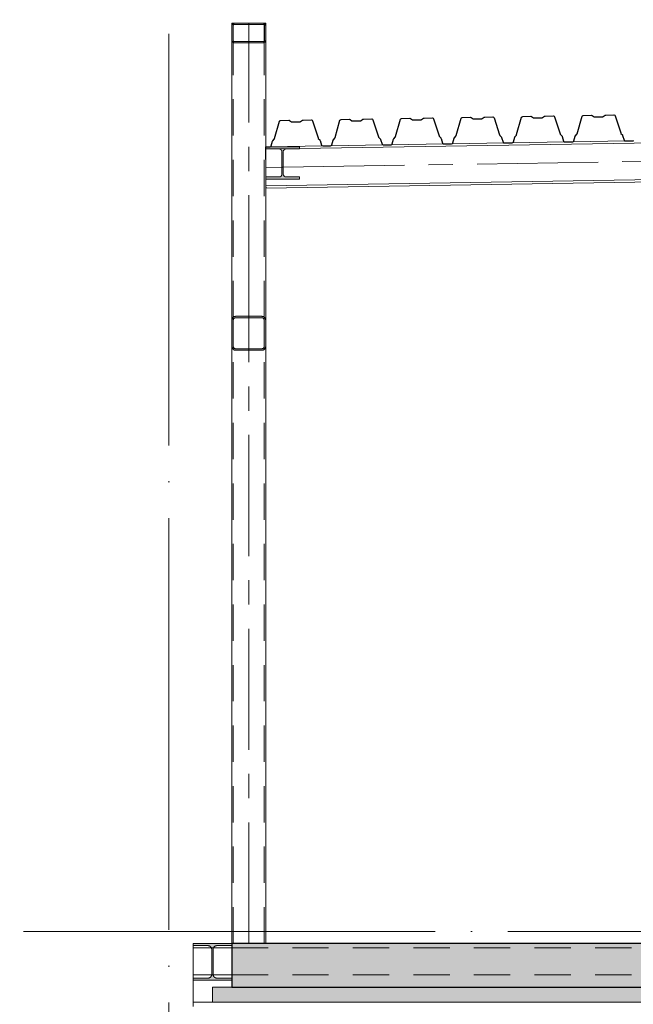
# Model space of a CAD drawing. Header units: millimetres. Extents: x 4534 to 474157, y -4632 to 9900.
# Tile 87 of 114: x 359050 to 361585, y 3099 to 7165. Entities that reach past the tile are written whole.
import ezdxf

# ---------------------------------------------------------------- set-up
doc = ezdxf.new("R2010")
doc.units = ezdxf.units.MM
for name, pattern in [('WSP_hartlijn', [800, 500, -100, 100, -100]), ('WSP_hhidden', [250, 150, -100]), ('WSP_stramienlijn', [2000, 1700, -150, 0, -150])]:
    doc.linetypes.add(name, pattern=pattern)
for name, color, linetype, lineweight in [('00_algemeen - hartlijn', 7, 'WSP_hartlijn', 13), ('00_algemeen - hhidden - 0_13mm', 7, 'WSP_hhidden', 13), ('07_stramien', 4, 'Continuous', 13), ('07_stramien - levels', 7, 'Continuous', 13), ('23_vloeren', 2, 'Continuous', 18), ('23_vloeren - hatch', 1, 'Continuous', 18), ('23_vloeren -cut-', 3, 'Continuous', 25), ('28_hoofddraagconstructies - kolommen en liggers', 1, 'Continuous', 13), ('28_hoofddraagconstructies - kolommen en liggers - staal', 1, 'Continuous', 13), ('28_hoofddraagconstructies - kolommen en liggers - staal -cut-', 2, 'Continuous', 13)]:
    doc.layers.add(name, color=color, linetype=linetype, lineweight=lineweight)

# ---------------------------------------------------------------- blocks, each defined once
blk = doc.blocks.new('28_WSP_SF_staal - HE v21-0 - HE140A-V97-as G')
at = {"layer": '28_hoofddraagconstructies - kolommen en liggers', "linetype": 'WSP_hhidden'}
blk.add_hatch(color=256, dxfattribs=at).paths.add_polyline_path([(3000, 6507), (3140, 6507), (3140, 6515.5), (3084.7, 6515.5), (3076.3, 6519), (3072.8, 6527.5), (3072.8, 6619.5), (3076.3, 6628), (3087.5, 6631.5), (3140, 6631.9), (3140, 6640), (3000, 6640), (3000, 6631.5), (3055.2, 6631.5), (3063.7, 6628), (3067.2, 6619.5), (3067.2, 6527.5), (3063.7, 6519), (3055.2, 6515.5), (3000, 6515.5)])
at = {"layer": '28_hoofddraagconstructies - kolommen en liggers - staal -cut-'}
for p, q in [((3140, 6640), (3000, 6640)), ((3000, 6640), (3000, 6631.5)), ((3000, 6631.5), (3055.2, 6631.5)), ((3084.7, 6631.5), (3140, 6631.5)), ((3140, 6631.5), (3140, 6640)), ((3067.2, 6619.5), (3067.2, 6527.5)), ((3072.8, 6527.5), (3072.8, 6619.5)), ((3055.2, 6515.5), (3000, 6515.5)), ((3000, 6515.5), (3000, 6507)), ((3000, 6507), (3140, 6507)), ((3140, 6515.5), (3084.7, 6515.5)), ((3140, 6507), (3140, 6515.5))]:
    blk.add_line(p, q, dxfattribs=at)
for centre, start, end in [((3055.2, 6619.5), 0, 90), ((3084.7, 6619.5), 90, 180), ((3055.2, 6527.5), 270, 0), ((3084.7, 6527.5), 180, 270)]:
    blk.add_arc(centre, 12, start, end, dxfattribs=at)
blk = doc.blocks.new('28_WSP_SF_staal - RHS v18-0 - SHSC 140x140x6_3 - S275-1334087-as G')
at = {"layer": '28_hoofddraagconstructies - kolommen en liggers', "linetype": 'WSP_hhidden'}
h = blk.add_hatch(color=256, dxfattribs=at)
h.paths.add_polyline_path([(2930, 5800), (2984.2, 5800), (2995.4, 5804.6), (3000, 5815.7), (3000, 5924.2), (2995.4, 5935.4), (2984.2, 5940), (2875.7, 5940), (2864.6, 5935.4), (2860, 5924.2), (2860, 5815.7), (2864.6, 5804.6), (2875.7, 5800)])
h.paths.add_polyline_path([(2875.7, 5806.3), (2869.1, 5809.1), (2866.3, 5815.7), (2866.3, 5924.2), (2869.1, 5930.9), (2875.7, 5933.7), (2984.2, 5933.7), (2990.9, 5930.9), (2993.7, 5924.2), (2993.7, 5815.7), (2990.9, 5809.1), (2984.2, 5806.3), (2930, 5806.3)])
at = {"layer": '28_hoofddraagconstructies - kolommen en liggers - staal -cut-'}
for p, q in [((2984.2, 5940), (2875.7, 5940)), ((2860, 5924.2), (2860, 5815.7)), ((2866.3, 5815.7), (2866.3, 5924.2)), ((2875.7, 5933.7), (2984.2, 5933.7)), ((2993.7, 5924.2), (2993.7, 5815.7)), ((3000, 5815.7), (3000, 5924.2)), ((2984.2, 5806.3), (2875.7, 5806.3)), ((2875.7, 5800), (2984.2, 5800))]:
    blk.add_line(p, q, dxfattribs=at)
for centre, radius, start, end in [((2875.7, 5924.2), 15.7, 90, 180), ((2984.2, 5924.2), 15.7, 0, 90), ((2875.7, 5924.2), 9.45, 90, 180), ((2984.2, 5924.2), 9.45, 0, 90), ((2875.7, 5815.7), 15.7, 180, 270), ((2875.7, 5815.7), 9.45, 180, 270), ((2984.2, 5815.7), 15.7, 270, 0), ((2984.2, 5815.7), 9.45, 270, 0)]:
    blk.add_arc(centre, radius, start, end, dxfattribs=at)
blk = doc.blocks.new('28_WSP_SF_staal - RHS v18-0 - SHSC 140x80x5 - S275-1383643-as G')
at = {"layer": '28_hoofddraagconstructies - kolommen en liggers', "linetype": 'WSP_hhidden'}
h = blk.add_hatch(color=256, dxfattribs=at)
h.paths.add_polyline_path([(2990, 7070), (2997.1, 7072.9), (3000, 7080), (3000, 7140), (2997.1, 7147.1), (2990, 7150), (2870, 7150), (2862.9, 7147.1), (2860, 7140), (2860, 7080), (2862.9, 7072.9), (2870, 7070), (2930, 7070)])
h.paths.add_polyline_path([(2990, 7075), (2870, 7075), (2866.5, 7076.5), (2865, 7080), (2865, 7140), (2866.5, 7143.5), (2870, 7145), (2990, 7145), (2993.5, 7143.5), (2995, 7140), (2995, 7080), (2993.5, 7076.5)])
at = {"layer": '28_hoofddraagconstructies - kolommen en liggers - staal -cut-'}
for p, q in [((2860, 7140), (2860, 7080)), ((2865, 7080), (2865, 7140)), ((2990, 7150), (2870, 7150)), ((2870, 7145), (2990, 7145)), ((2995, 7140), (2995, 7080)), ((3000, 7080), (3000, 7140)), ((2990, 7075), (2870, 7075)), ((2870, 7070), (2990, 7070))]:
    blk.add_line(p, q, dxfattribs=at)
for centre, radius, start, end in [((2870, 7140), 10, 90, 180), ((2870, 7140), 5, 90, 180), ((2990, 7140), 10, 0, 90), ((2990, 7140), 5, 0, 90), ((2870, 7080), 10, 180, 270), ((2870, 7080), 5, 180, 270), ((2990, 7080), 10, 270, 0), ((2990, 7080), 5, 270, 0)]:
    blk.add_arc(centre, radius, start, end, dxfattribs=at)
blk = doc.blocks.new('Floors 3 - Floors 3-1340461-as G')
at = {"layer": '23_vloeren - hatch', "linetype": 'WSP_hhidden', "lineweight": 13}
blk.add_hatch(color=256, dxfattribs=at).paths.add_polyline_path([(12384.3, 3107.5), (28920, 3107.5), (28920, 3170), (2780, 3169.3), (2780, 3107.5), (12305.5, 3107.5)])
at = {"layer": '23_vloeren'}
for p, q in [((2780, 3107.5), (2780, 3170)), ((2860, 3170), (2780, 3170)), ((28920, 3107.5), (2780, 3107.5))]:
    blk.add_line(p, q, dxfattribs=at)
blk = doc.blocks.new('28_WSP_SF_staal - HE v21-0 - HE180A-1334710-as G')
at = {"layer": '00_algemeen - hartlijn'}
for p, q in [((3000, 6554.5), (3067.3, 6555.6)), ((3072.8, 6555.7), (4686.1, 6582.2))]:
    blk.add_line(p, q, dxfattribs=at)
at = {"layer": '28_hoofddraagconstructies - kolommen en liggers', "linetype": 'WSP_hhidden'}
blk.add_line((3067.3, 6555.6), (3072.7, 6555.7), dxfattribs=at)
blk = doc.blocks.new('28_WSP_SF_staal - HE v21-0 - HE260B S355-1384947-as G')
at = {"layer": '00_algemeen - hartlijn'}
for p, q in [((2700, 3220), (2776.2, 3220)), ((2783.8, 3220), (2860, 3220))]:
    blk.add_line(p, q, dxfattribs=at)
at = {"layer": '28_hoofddraagconstructies - kolommen en liggers', "linetype": 'WSP_hhidden'}
for p, q in [((2776.2, 3220), (2783.8, 3220)), ((2860, 3220), (28920, 3220))]:
    blk.add_line(p, q, dxfattribs=at)
blk = doc.blocks.new('28_WSP_SC_staal - RHS v18-0 - SHSC 140x140x6_3 - S275-1334507-as G')
at = {"layer": '00_algemeen - hartlijn'}
for p, q in [((2930, 7075), (2930, 7145)), ((2930, 5940), (2930, 7070)), ((2930, 5806.3), (2930, 5933.7)), ((2930, 3350), (2930, 5800))]:
    blk.add_line(p, q, dxfattribs=at)
at = {"layer": '00_algemeen - hhidden - 0_13mm'}
for p, q in [((2866.3, 7148.5), (2866.3, 7150)), ((2866.3, 7077), (2866.3, 7143)), ((2993.7, 7148.5), (2993.7, 7150)), ((2993.7, 7077), (2993.7, 7143)), ((2866.3, 5936.1), (2866.3, 7071.5)), ((2993.7, 5936.1), (2993.7, 7071.5)), ((2866.3, 3350), (2866.3, 5803.9)), ((2993.7, 3350), (2993.7, 5803.9))]:
    blk.add_line(p, q, dxfattribs=at)
at = {"layer": '28_hoofddraagconstructies - kolommen en liggers', "linetype": 'WSP_hhidden'}
for p, q in [((2866.3, 7143.3), (2866.3, 7148.4)), ((2930, 7145), (2930, 7150)), ((2993.7, 7143.3), (2993.7, 7148.4)), ((2866.3, 7071.6), (2866.3, 7076.7)), ((2993.7, 7071.6), (2993.7, 7076.7)), ((2930, 7070), (2930, 7075)), ((2930, 5933.7), (2930, 5940)), ((2866.3, 5924.3), (2866.3, 5936)), ((2993.7, 5924.3), (2993.7, 5936)), ((2866.3, 5804), (2866.3, 5815.7)), ((2993.7, 5804), (2993.7, 5815.7)), ((2930, 5800), (2930, 5806.3))]:
    blk.add_line(p, q, dxfattribs=at)

msp = doc.modelspace()

# ---------------------------------------------------------------- hatches: boundary and pattern name
at = {"layer": '23_vloeren - hatch'}
h = msp.add_hatch(color=256, dxfattribs=at)
h.paths.add_polyline_path([(368505.3, 3170), (385986.4, 3170), (385986.4, 3350), (366836.4, 3350), (366836.4, 3341.5), (366781.1, 3341.5), (366772.6, 3338), (366769.1, 3329.5), (366769.1, 3237.5), (366772.6, 3229), (366781.1, 3225.5), (366836.4, 3225.5), (366836.4, 3170), (367875, 3170)])
h.paths.add_polyline_path([(359996.3, 3170), (366696.4, 3170), (366696.4, 3225.5), (366751.6, 3225.5), (366760.1, 3229), (366763.6, 3240.5), (366763.6, 3329.5), (366760.1, 3338), (366751.6, 3341.5), (366696.4, 3341.5), (366696.4, 3350), (359926.4, 3350), (359926.4, 3170)])
at = {"layer": '28_hoofddraagconstructies - kolommen en liggers - staal'}
msp.add_hatch(color=256, dxfattribs=at).paths.add_polyline_path([(359766.4, 3198), (359926.4, 3198), (359926.4, 3207), (359864.4, 3207), (359853.8, 3211.4), (359849.4, 3222), (359849.4, 3326), (359853.8, 3336.6), (359864.4, 3341), (359926.4, 3341), (359926.4, 3350), (359766.4, 3350), (359766.4, 3341), (359828.4, 3341), (359839, 3336.6), (359843.4, 3326), (359843.4, 3222), (359838.8, 3211.3), (359828.4, 3207), (359766.4, 3207)])

# ---------------------------------------------------------------- linework, layer by layer
at = {"layer": '07_stramien', "linetype": 'WSP_stramienlijn'}
msp.add_line((359666.4, -4594.5), (359666.4, 9000), dxfattribs=at)
at = {"layer": '07_stramien - levels', "linetype": 'WSP_stramienlijn'}
msp.add_line((355066.4, 3400), (399426.3, 3400), dxfattribs=at)
at = {"layer": '23_vloeren -cut-'}
for p, q in [((360218.1, 6749.7), (360219.4, 6750.3)), ((360219.4, 6750.3), (360220.9, 6750.5)), ((360220.9, 6750.5), (360254.7, 6751.1)), ((360254.7, 6751.1), (360257.7, 6750.2)), ((360257.7, 6750.2), (360259.6, 6747.6)), ((360373.2, 6749.5), (360375, 6752.1)), ((360375, 6752.1), (360378, 6753.1)), ((360378, 6753.1), (360411.8, 6753.7)), ((360411.8, 6753.7), (360413.2, 6753.5)), ((360413.2, 6753.5), (360414.6, 6752.9)), ((360414.6, 6752.9), (360422.6, 6747.7)), ((360460.2, 6748.3), (360468.1, 6753.8)), ((360468.1, 6753.8), (360469.4, 6754.4)), ((360469.4, 6754.4), (360470.9, 6754.6)), ((360470.9, 6754.6), (360504.7, 6755.2)), ((360504.7, 6755.2), (360507.7, 6754.3)), ((360507.7, 6754.3), (360509.5, 6751.7)), ((360509.5, 6751.7), (360532.5, 6680.9)), ((360602.6, 6682), (360623.2, 6753.6)), ((360623.2, 6753.6), (360625, 6756.2)), ((360625, 6756.2), (360627.9, 6757.2)), ((360627.9, 6757.2), (360661.8, 6757.8)), ((360661.8, 6757.8), (360663.2, 6757.6)), ((360663.2, 6757.6), (360664.5, 6757)), ((360664.5, 6757), (360672.6, 6751.8)), ((360672.6, 6751.8), (360673.9, 6751.2)), ((360673.9, 6751.2), (360675.4, 6751)), ((360675.4, 6751), (360707.4, 6751.5)), ((360707.4, 6751.5), (360708.9, 6751.8)), ((360708.9, 6751.8), (360710.2, 6752.4)), ((360710.2, 6752.4), (360718.1, 6757.9)), ((360718.1, 6757.9), (360719.4, 6758.5)), ((360719.4, 6758.5), (360720.8, 6758.7)), ((360720.8, 6758.7), (360754.7, 6759.3)), ((360754.7, 6759.3), (360757.7, 6758.4)), ((360757.7, 6758.4), (360759.5, 6755.8)), ((360759.5, 6755.8), (360782.5, 6685)), ((360852.5, 6686.1), (360873.2, 6757.7)), ((360873.2, 6757.7), (360874.9, 6760.3)), ((360874.9, 6760.3), (360877.9, 6761.3)), ((360877.9, 6761.3), (360911.7, 6761.9)), ((360911.7, 6761.9), (360913.2, 6761.7)), ((360913.2, 6761.7), (360914.5, 6761.1)), ((360914.5, 6761.1), (360922.6, 6755.9)), ((360922.6, 6755.9), (360923.9, 6755.3)), ((360923.9, 6755.3), (360925.3, 6755.1)), ((360925.3, 6755.1), (360957.4, 6755.6)), ((360957.4, 6755.6), (360958.8, 6755.9)), ((360958.8, 6755.9), (360960.2, 6756.5)), ((360960.2, 6756.5), (360968, 6762)), ((360968, 6762), (360969.3, 6762.6)), ((360969.3, 6762.6), (360970.8, 6762.8)), ((360970.8, 6762.8), (361004.6, 6763.4)), ((361004.6, 6763.4), (361007.6, 6762.5)), ((361007.6, 6762.5), (361009.5, 6759.9)), ((361009.5, 6759.9), (361032.4, 6689.1)), ((361102.5, 6690.2), (361123.1, 6761.8)), ((361123.1, 6761.8), (361124.9, 6764.4)), ((361124.9, 6764.4), (361127.9, 6765.4)), ((361127.9, 6765.4), (361161.7, 6766)), ((361161.7, 6766), (361163.1, 6765.8)), ((361163.1, 6765.8), (361164.5, 6765.2)), ((361164.5, 6765.2), (361172.5, 6760)), ((361172.5, 6760), (361173.9, 6759.4)), ((361173.9, 6759.4), (361175.3, 6759.2)), ((361175.3, 6759.2), (361207.4, 6759.7)), ((361207.4, 6759.7), (361208.8, 6760)), ((361208.8, 6760), (361210.1, 6760.6)), ((361210.1, 6760.6), (361218, 6766.1)), ((361218, 6766.1), (361219.3, 6766.7)), ((361219.3, 6766.7), (361220.8, 6766.9)), ((361220.8, 6766.9), (361254.6, 6767.5)), ((361254.6, 6767.5), (361257.6, 6766.6)), ((361257.6, 6766.6), (361259.4, 6764)), ((361259.4, 6764), (361282.4, 6693.2)), ((361352.5, 6694.3), (361373.1, 6765.9)), ((361373.1, 6765.9), (361374.9, 6768.5)), ((361374.9, 6768.5), (361377.8, 6769.5)), ((361377.8, 6769.5), (361411.7, 6770.1)), ((361411.7, 6770.1), (361413.1, 6769.9)), ((361413.1, 6769.9), (361414.4, 6769.3)), ((361414.4, 6769.3), (361422.5, 6764.1)), ((361422.5, 6764.1), (361423.8, 6763.5)), ((361423.8, 6763.5), (361425.3, 6763.3)), ((361425.3, 6763.3), (361457.3, 6763.8)), ((361457.3, 6763.8), (361458.8, 6764.1)), ((361458.8, 6764.1), (361460.1, 6764.7)), ((361460.1, 6764.7), (361468, 6770.2)), ((361468, 6770.2), (361469.3, 6770.8)), ((361469.3, 6770.8), (361470.7, 6771)), ((361470.7, 6771), (361504.6, 6771.6)), ((361504.6, 6771.6), (361507.6, 6770.7)), ((361507.6, 6770.7), (361509.4, 6768.1)), ((361509.4, 6768.1), (361532.4, 6697.3)), ((360102.6, 6673.8), (360123.3, 6745.4)), ((360123.3, 6745.4), (360125, 6748)), ((360125, 6748), (360128, 6749)), ((360128, 6749), (360161.8, 6749.6)), ((360161.8, 6749.6), (360163.3, 6749.4)), ((360163.3, 6749.4), (360164.6, 6748.8)), ((360164.6, 6748.8), (360172.7, 6743.6)), ((360172.7, 6743.6), (360174, 6743)), ((360174, 6743), (360175.4, 6742.8)), ((360175.4, 6742.8), (360207.5, 6743.3)), ((360207.5, 6743.3), (360208.9, 6743.6)), ((360208.9, 6743.6), (360210.3, 6744.2)), ((360210.3, 6744.2), (360218.1, 6749.7)), ((360259.6, 6747.6), (360282.5, 6676.8)), ((360352.6, 6677.9), (360373.2, 6749.5)), ((360422.6, 6747.7), (360424, 6747.1)), ((360424, 6747.1), (360425.4, 6746.9)), ((360425.4, 6746.9), (360457.5, 6747.4)), ((360457.5, 6747.4), (360458.9, 6747.7)), ((360458.9, 6747.7), (360460.2, 6748.3)), ((360095.9, 6665.3), (360101.6, 6671.9)), ((360101.6, 6671.9), (360102.2, 6672.8)), ((360102.2, 6672.8), (360102.6, 6673.8)), ((360282.5, 6676.8), (360283, 6675.8)), ((360283, 6675.8), (360283.6, 6674.9)), ((360283.6, 6674.9), (360289.6, 6668.5)), ((360345.2, 6668.5), (360345.8, 6669.4)), ((360345.8, 6669.4), (360351.6, 6676)), ((360351.6, 6676), (360352.2, 6676.9)), ((360352.2, 6676.9), (360352.6, 6677.9)), ((360532.5, 6680.9), (360532.9, 6679.9)), ((360532.9, 6679.9), (360533.6, 6679)), ((360533.6, 6679), (360539.5, 6672.6)), ((360539.5, 6672.6), (360540.2, 6671.7)), ((360540.2, 6671.7), (360540.6, 6670.7)), ((360540.6, 6670.7), (360546.9, 6651.4)), ((360589.2, 6652.1), (360594.8, 6671.6)), ((360594.8, 6671.6), (360595.2, 6672.6)), ((360595.2, 6672.6), (360595.8, 6673.5)), ((360595.8, 6673.5), (360601.6, 6680.1)), ((360601.6, 6680.1), (360602.2, 6681)), ((360602.2, 6681), (360602.6, 6682)), ((360782.5, 6685), (360782.9, 6684)), ((360782.9, 6684), (360783.5, 6683.1)), ((360783.5, 6683.1), (360789.5, 6676.7)), ((360789.5, 6676.7), (360790.2, 6675.8)), ((360790.2, 6675.8), (360790.6, 6674.8)), ((360790.6, 6674.8), (360796.9, 6655.5)), ((360839.1, 6656.2), (360844.7, 6675.7)), ((360844.7, 6675.7), (360845.1, 6676.7)), ((360845.1, 6676.7), (360845.8, 6677.6)), ((360845.8, 6677.6), (360851.5, 6684.2)), ((360851.5, 6684.2), (360852.1, 6685.1)), ((360852.1, 6685.1), (360852.5, 6686.1)), ((361032.4, 6689.1), (361032.9, 6688.1)), ((361032.9, 6688.1), (361033.5, 6687.2)), ((361033.5, 6687.2), (361039.5, 6680.8)), ((361039.5, 6680.8), (361040.1, 6679.9)), ((361040.1, 6679.9), (361040.6, 6678.9)), ((361040.6, 6678.9), (361046.8, 6659.6)), ((361089.1, 6660.3), (361094.7, 6679.8)), ((361094.7, 6679.8), (361095.1, 6680.8)), ((361095.1, 6680.8), (361095.7, 6681.7)), ((361095.7, 6681.7), (361101.5, 6688.3)), ((361101.5, 6688.3), (361102.1, 6689.2)), ((361102.1, 6689.2), (361102.5, 6690.2)), ((361282.4, 6693.2), (361282.8, 6692.2)), ((361282.8, 6692.2), (361283.5, 6691.3)), ((361283.5, 6691.3), (361289.4, 6684.9)), ((361289.4, 6684.9), (361290.1, 6684)), ((361290.1, 6684), (361290.5, 6683)), ((361290.5, 6683), (361296.8, 6663.7)), ((361339.1, 6664.4), (361344.7, 6683.9)), ((361344.7, 6683.9), (361345.1, 6684.9)), ((361345.1, 6684.9), (361345.7, 6685.8)), ((361345.7, 6685.8), (361351.4, 6692.4)), ((361351.4, 6692.4), (361352.1, 6693.3)), ((361352.1, 6693.3), (361352.5, 6694.3)), ((361532.4, 6697.3), (361532.8, 6696.3)), ((361532.8, 6696.3), (361533.4, 6695.4)), ((361533.4, 6695.4), (361539.4, 6689)), ((361539.4, 6689), (361540.1, 6688.1)), ((361540.1, 6688.1), (361540.5, 6687.1)), ((361540.5, 6687.1), (361546.7, 6667.8)), ((360066.4, 6640), (360084.5, 6640.3)), ((360084.5, 6640.3), (360087.5, 6641.3)), ((360087.5, 6641.3), (360089.2, 6643.9)), ((360089.2, 6643.9), (360094.8, 6663.4)), ((360094.8, 6663.4), (360095.2, 6664.4)), ((360095.2, 6664.4), (360095.9, 6665.3)), ((360289.6, 6668.5), (360290.2, 6667.6)), ((360290.2, 6667.6), (360290.7, 6666.6)), ((360290.7, 6666.6), (360296.9, 6647.3)), ((360296.9, 6647.3), (360298.8, 6644.8)), ((360298.8, 6644.8), (360301.8, 6643.9)), ((360301.8, 6643.9), (360334.5, 6644.4)), ((360334.5, 6644.4), (360337.4, 6645.4)), ((360337.4, 6645.4), (360339.2, 6648)), ((360339.2, 6648), (360344.8, 6667.5)), ((360344.8, 6667.5), (360345.2, 6668.5)), ((360546.9, 6651.4), (360548.7, 6648.9)), ((360548.7, 6648.9), (360551.7, 6648)), ((360551.7, 6648), (360584.4, 6648.5)), ((360584.4, 6648.5), (360587.4, 6649.5)), ((360587.4, 6649.5), (360589.2, 6652.1)), ((360796.9, 6655.5), (360798.7, 6653)), ((360798.7, 6653), (360801.7, 6652.1)), ((360801.7, 6652.1), (360834.4, 6652.6)), ((360834.4, 6652.6), (360837.4, 6653.6)), ((360837.4, 6653.6), (360839.1, 6656.2)), ((361046.8, 6659.6), (361048.7, 6657.1)), ((361048.7, 6657.1), (361051.7, 6656.2)), ((361051.7, 6656.2), (361084.4, 6656.7)), ((361084.4, 6656.7), (361087.3, 6657.7)), ((361087.3, 6657.7), (361089.1, 6660.3)), ((361296.8, 6663.7), (361298.6, 6661.2)), ((361298.6, 6661.2), (361301.6, 6660.3)), ((361301.6, 6660.3), (361334.3, 6660.8)), ((361334.3, 6660.8), (361337.3, 6661.8)), ((361337.3, 6661.8), (361339.1, 6664.4)), ((361546.7, 6667.8), (361548.6, 6665.3)), ((361548.6, 6665.3), (361551.6, 6664.4)), ((361551.6, 6664.4), (361584.3, 6664.9)), ((361584.3, 6664.9), (361587.3, 6665.9)), ((366696.4, 3350), (359926.4, 3350)), ((359926.4, 3350), (359926.4, 3170)), ((359926.4, 3170), (366696.4, 3170))]:
    msp.add_line(p, q, dxfattribs=at)
at = {"layer": '28_hoofddraagconstructies - kolommen en liggers', "linetype": 'WSP_hhidden'}
for p, q in [((360065.4, 6615.5), (360065.1, 6630.5)), ((360066.4, 6630.6), (360066.4, 6631.5)), ((360121.9, 6631.4), (360206.3, 6632.8)), ((360066.3, 6557.5), (360065.4, 6615.5)), ((360067.2, 6507.2), (360067, 6515.5)), ((359840.7, 3332.5), (359852, 3332.5)), ((359926.4, 3332.5), (385986.4, 3332.5))]:
    msp.add_line(p, q, dxfattribs=at)
for centre, radius, start, end in [((359936.4, 7140), 10, 92.0176, 177.8161), ((359936.4, 7140), 5, 92.2027, 177.7973), ((360056.4, 7140), 5, 2.2027, 87.7973), ((360056.4, 7140), 10, 2.1839, 87.9824), ((359936.4, 7080), 10, 182.1839, 268.8986), ((359936.4, 7080), 5, 182.2027, 267.7973), ((360056.4, 7080), 5, 272.2027, 357.7973), ((360056.4, 7080), 10, 271.1014, 357.8161), ((359942.1, 5924.2), 15.7, 90.6993, 178.6134), ((360050.6, 5924.2), 15.8, 1.3866, 89.3007), ((359942.1, 5924.2), 9.45, 91.1655, 177.689), ((360050.6, 5924.2), 9.45, 2.311, 88.8345), ((359942.1, 5815.7), 15.7, 181.3866, 269.3007), ((359942.1, 5815.7), 9.45, 182.311, 268.8345), ((360050.6, 5815.7), 15.8, 270.6993, 358.6134), ((360050.6, 5815.7), 9.45, 271.1655, 357.689), ((359828.4, 3326), 15, 0.7342, 89.2658), ((359864.4, 3326), 15, 90.7342, 179.2658), ((359828.4, 3222), 15, 270.7342, 359.2658), ((359864.4, 3222), 15, 180.7342, 269.2658)]:
    msp.add_arc(centre, radius, start, end, dxfattribs=at)
at = {"layer": '28_hoofddraagconstructies - kolommen en liggers - staal'}
for p, q in [((359926.4, 7150), (359926.4, 7140)), ((359936.3, 7150), (359926.4, 7150)), ((360056.4, 7150), (360066.4, 7150)), ((360066.4, 7140), (360066.4, 7150)), ((359926.4, 7080), (359926.4, 5924.2)), ((360066.4, 6640), (360066.4, 7080)), ((360206.4, 6632.8), (372866.5, 6841.1)), ((360067.6, 6478.5), (372869, 6689.1)), ((360067.8, 6469), (372869.2, 6679.6)), ((360065.1, 6630.5), (360065, 6640)), ((360066.3, 6640), (360065, 6640)), ((360065.1, 6630.5), (360121.7, 6631.4)), ((360066.4, 6515.5), (360066.4, 6630.5)), ((360301.5, 6643.9), (360084.6, 6640.3)), ((360551.5, 6648), (360334.7, 6644.4)), ((360801.4, 6652.1), (360584.7, 6648.5)), ((361051.3, 6656.2), (360834.7, 6652.6)), ((361084.4, 6656.8), (361051.7, 6656.2)), ((361301.3, 6660.3), (361084.7, 6656.8)), ((361334.4, 6660.9), (361301.6, 6660.3)), ((361551.2, 6664.4), (361334.7, 6660.9)), ((361584.4, 6665), (361551.5, 6664.4)), ((360067, 6515.5), (360066.4, 6551.5)), ((360066.4, 5924.2), (360066.4, 6507)), ((360067.4, 6493.5), (360067.2, 6507.1)), ((360067.6, 6478.5), (360067.4, 6493.5)), ((360067.8, 6469), (360067.6, 6478.5)), ((359926.4, 5815.7), (359926.4, 3350)), ((360066.4, 3350), (360066.4, 5815.7)), ((359766.4, 3332.5), (359766.4, 3341)), ((359766.4, 3308.5), (359766.4, 3332.5)), ((359766.4, 3332.5), (359840.7, 3332.5)), ((359766.4, 3207), (359766.4, 3308.5)), ((359852.1, 3332.5), (359926.4, 3332.5)), ((359766.4, 3131.5), (359766.4, 3198)), ((359766.4, 3107.5), (359766.4, 3131.5)), ((359766.4, 3090), (359766.4, 3107.5)), ((359766.4, 3107.5), (386146.4, 3107.5))]:
    msp.add_line(p, q, dxfattribs=at)
at = {"layer": '28_hoofddraagconstructies - kolommen en liggers - staal -cut-'}
for p, q in [((359766.4, 3350), (359766.4, 3341)), ((359926.4, 3350), (359766.4, 3350)), ((359766.4, 3341), (359828.4, 3341)), ((359864.4, 3341), (359926.4, 3341)), ((359926.4, 3341), (359926.4, 3350)), ((359843.4, 3326), (359843.4, 3222)), ((359849.4, 3222), (359849.4, 3326)), ((359828.4, 3207), (359766.4, 3207)), ((359766.4, 3207), (359766.4, 3198)), ((359766.4, 3198), (359926.4, 3198)), ((359926.4, 3207), (359864.4, 3207)), ((359926.4, 3198), (359926.4, 3207))]:
    msp.add_line(p, q, dxfattribs=at)
for centre, start, end in [((359828.4, 3326), 0, 90), ((359864.4, 3326), 90, 180), ((359828.4, 3222), 270, 0), ((359864.4, 3222), 180, 270)]:
    msp.add_arc(centre, 15, start, end, dxfattribs=at)

# ---------------------------------------------------------------- block references
at = {"layer": '00_algemeen - hartlijn'}
for name in ['28_WSP_SF_staal - RHS v18-0 - SHSC 140x80x5 - S275-1383643-as G', '28_WSP_SF_staal - HE v21-0 - HE140A-V97-as G', '28_WSP_SF_staal - RHS v18-0 - SHSC 140x140x6_3 - S275-1334087-as G']:
    msp.add_blockref(name, (357066.4, 0), dxfattribs=at)
at = {"layer": '23_vloeren'}
msp.add_blockref('Floors 3 - Floors 3-1340461-as G', (357066.4, 0), dxfattribs=at)
at = {"layer": '28_hoofddraagconstructies - kolommen en liggers', "linetype": 'WSP_hhidden'}
for name in ['28_WSP_SC_staal - RHS v18-0 - SHSC 140x140x6_3 - S275-1334507-as G', '28_WSP_SF_staal - HE v21-0 - HE180A-1334710-as G', '28_WSP_SF_staal - HE v21-0 - HE260B S355-1384947-as G']:
    msp.add_blockref(name, (357066.4, 0), dxfattribs=at)

doc.saveas('drawing.dxf')
